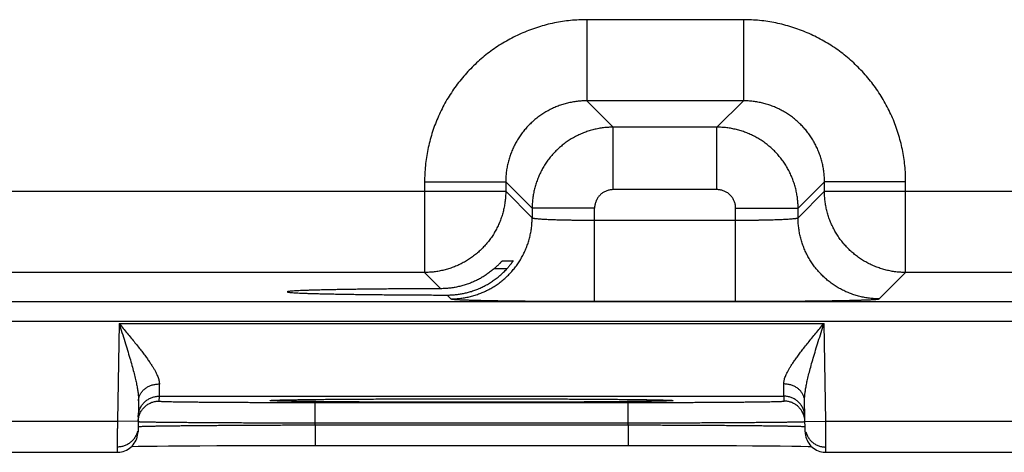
# Model space of a CAD drawing. Header units: inches. Extents: x 0 to 34, y 0 to 22.
# Tile 77 of 120: x 21.248 to 22.194, y 14.137 to 14.553. Entities that reach past the tile are written whole.
import ezdxf

# ---------------------------------------------------------------- set-up
doc = ezdxf.new("R2010")
doc.units = ezdxf.units.IN
doc.header["$LTSCALE"] = 1.87
doc.header["$MEASUREMENT"] = 0
doc.layers.get('0').update_dxf_attribs({"linetype": 'CONTINUOUS'})

msp = doc.modelspace()

# ---------------------------------------------------------------- linework, layer by layer
at = {"color": 7, "linetype": 'CONTINUOUS'}
for p, q in [((21.94373, 14.55261), (21.79341, 14.55261)), ((21.79341, 14.55261), (21.79341, 14.47462)), ((21.94373, 14.55261), (21.94373, 14.47462)), ((21.94373, 14.47462), (21.79341, 14.47462)), ((21.79341, 14.47462), (21.81878, 14.44925)), ((21.94373, 14.47462), (21.91836, 14.44925)), ((21.91836, 14.44925), (21.81878, 14.44925)), ((21.81878, 14.38926), (21.81878, 14.44925)), ((21.91836, 14.38926), (21.91836, 14.44925)), ((21.63744, 14.39663), (21.71543, 14.39663)), ((21.63744, 14.39663), (21.63744, 14.30962)), ((21.71543, 14.39663), (21.7408, 14.37126)), ((21.71543, 14.39663), (21.71543, 14.38761)), ((22.02171, 14.39663), (21.99634, 14.37126)), ((22.0997, 14.39663), (22.02171, 14.39663)), ((22.02171, 14.38761), (22.02171, 14.39663)), ((22.0997, 14.30962), (22.0997, 14.39663)), ((21.09171, 14.38761), (21.71543, 14.38761)), ((21.71543, 14.38761), (21.7408, 14.36224)), ((21.91836, 14.38926), (21.81878, 14.38926)), ((21.99634, 14.36224), (22.02171, 14.38761)), ((22.02171, 14.38761), (22.64543, 14.38761)), ((21.80079, 14.37126), (21.7408, 14.37126)), ((21.7408, 14.37126), (21.7408, 14.36224)), ((21.80079, 14.28188), (21.80079, 14.37126)), ((21.93635, 14.37126), (21.99634, 14.37126)), ((21.93635, 14.28188), (21.93635, 14.37126)), ((21.99634, 14.36224), (21.99634, 14.37126)), ((21.80079, 14.35987), (21.93635, 14.35987)), ((21.71217, 14.32084), (21.72247, 14.32084)), ((21.63744, 14.30962), (21.1697, 14.30962)), ((21.63744, 14.30962), (21.65304, 14.29402)), ((21.71649, 14.31311), (21.70413, 14.31311)), ((22.07433, 14.28425), (22.0997, 14.30962)), ((22.56744, 14.30962), (22.0997, 14.30962)), ((21.65915, 14.2879), (21.66281, 14.28425)), ((18.46088, 14.2818), (25.85126, 14.2818)), ((21.80079, 14.28188), (21.93635, 14.28188)), ((18.46088, 14.2628), (25.85126, 14.2628)), ((21.3439, 14.26063), (21.34226, 14.16674)), ((21.3439, 14.26063), (22.02124, 14.26063)), ((22.02288, 14.16674), (22.02124, 14.26063)), ((21.3626, 14.18614), (21.36208, 14.15639)), ((21.38233, 14.19063), (21.38225, 14.18595)), ((21.38233, 14.19063), (21.98281, 14.19063)), ((21.49129, 14.18673), (21.49151, 14.18674)), ((21.49151, 14.18674), (21.4918, 14.18676)), ((21.4918, 14.18676), (21.49215, 14.18678)), ((21.49215, 14.18678), (21.49257, 14.1868)), ((21.49257, 14.1868), (21.49331, 14.18684)), ((21.49331, 14.18684), (21.49421, 14.18687)), ((21.49421, 14.18687), (21.49567, 14.18693)), ((21.49567, 14.18693), (21.49801, 14.187)), ((21.49801, 14.187), (21.50193, 14.1871)), ((21.50193, 14.1871), (21.50718, 14.1872)), ((21.50718, 14.1872), (21.51383, 14.18732)), ((21.51383, 14.18732), (21.52206, 14.18743)), ((21.52206, 14.18743), (21.53207, 14.18755)), ((21.53207, 14.18755), (21.54409, 14.18767)), ((21.5322, 14.18464), (21.83294, 14.18464)), ((21.5322, 14.16499), (21.5322, 14.18464)), ((21.54409, 14.18767), (21.55878, 14.18779)), ((21.55878, 14.18779), (21.57392, 14.18789)), ((21.57392, 14.18789), (21.59244, 14.18799)), ((21.59244, 14.18799), (21.61427, 14.18807)), ((21.61427, 14.18807), (21.63434, 14.18813)), ((21.63434, 14.18813), (21.65713, 14.18817)), ((21.65713, 14.18817), (21.67629, 14.18818)), ((21.67629, 14.18818), (21.70112, 14.18817)), ((21.70112, 14.18817), (21.72559, 14.18814)), ((21.72559, 14.18814), (21.74604, 14.18809)), ((21.74604, 14.18809), (21.76863, 14.188)), ((21.76863, 14.188), (21.78685, 14.18791)), ((21.78685, 14.18791), (21.80507, 14.1878)), ((21.80507, 14.1878), (21.81986, 14.18768)), ((21.81986, 14.18768), (21.83217, 14.18756)), ((21.83217, 14.18756), (21.84241, 14.18744)), ((21.83294, 14.16499), (21.83294, 14.18464)), ((21.84241, 14.18744), (21.85086, 14.18733)), ((21.85086, 14.18733), (21.85773, 14.18721)), ((21.85773, 14.18721), (21.86318, 14.1871)), ((21.86318, 14.1871), (21.86658, 14.18701)), ((21.86658, 14.18701), (21.86919, 14.18694)), ((21.86919, 14.18694), (21.87067, 14.18688)), ((21.87067, 14.18688), (21.87183, 14.18684)), ((21.87183, 14.18684), (21.87245, 14.18681)), ((21.87245, 14.18681), (21.87296, 14.18678)), ((21.87296, 14.18678), (21.87337, 14.18676)), ((21.98289, 14.18595), (21.98281, 14.19063)), ((22.00306, 14.15639), (22.00254, 14.18614)), ((21.09288, 14.16674), (21.34226, 14.16674)), ((21.36225, 14.16639), (21.34226, 14.16674)), ((21.53217, 14.16307), (21.5322, 14.16499)), ((21.53217, 14.16307), (21.83297, 14.16307)), ((21.53217, 14.16307), (21.53217, 14.14342)), ((21.5322, 14.16499), (21.83294, 14.16499)), ((21.83297, 14.16307), (21.83294, 14.16499)), ((21.83297, 14.16307), (21.83297, 14.14342)), ((22.00289, 14.16639), (22.02288, 14.16674)), ((22.02288, 14.16674), (22.27226, 14.16674)), ((21.09306, 14.13674), (21.34208, 14.13674)), ((21.35598, 14.14237), (21.3622, 14.1425)), ((21.3622, 14.1425), (21.37014, 14.14262)), ((21.37014, 14.14262), (21.38049, 14.14275)), ((21.38049, 14.14275), (21.39125, 14.14287)), ((21.39125, 14.14287), (21.40469, 14.14299)), ((21.40469, 14.14299), (21.42161, 14.14311)), ((21.42161, 14.14311), (21.43791, 14.1432)), ((21.43791, 14.1432), (21.45685, 14.14328)), ((21.45685, 14.14328), (21.47871, 14.14335)), ((21.47871, 14.14335), (21.49726, 14.14339)), ((21.49726, 14.14339), (21.51782, 14.14341)), ((21.51782, 14.14341), (21.83297, 14.14342)), ((21.83297, 14.14342), (21.85667, 14.1434)), ((21.85667, 14.1434), (21.87838, 14.14337)), ((21.87838, 14.14337), (21.8977, 14.14332)), ((21.8977, 14.14332), (21.91885, 14.14324)), ((21.91885, 14.14324), (21.93703, 14.14314)), ((21.93703, 14.14314), (21.9526, 14.14305)), ((21.9526, 14.14305), (21.9659, 14.14294)), ((21.9659, 14.14294), (21.97927, 14.14281)), ((21.97927, 14.14281), (21.9902, 14.14269)), ((21.9902, 14.14269), (21.99898, 14.14256)), ((21.99898, 14.14256), (22.00589, 14.14244)), ((22.00589, 14.14244), (22.00916, 14.14237)), ((22.02306, 14.13674), (22.27208, 14.13674))]:
    msp.add_line(p, q, dxfattribs=at)
for points in [[(21.49109, 14.18671), (21.49111, 14.18671), (21.49115, 14.18672), (21.49121, 14.18672), (21.49129, 14.18673)], [(21.87337, 14.18676), (21.87368, 14.18674), (21.8738, 14.18673), (21.87389, 14.18672), (21.87397, 14.18672), (21.87402, 14.18671), (21.87405, 14.18671), (21.87405, 14.18671)], [(21.34208, 14.13674), (21.34292, 14.13675), (21.3446, 14.1369), (21.34625, 14.13718), (21.34788, 14.13759), (21.34946, 14.13815), (21.351, 14.13883), (21.35247, 14.13964), (21.35386, 14.14057), (21.35518, 14.14162), (21.3564, 14.14277), (21.35752, 14.14402), (21.35853, 14.14536), (21.35943, 14.14678), (21.3602, 14.14827), (21.36085, 14.14982), (21.36136, 14.15141), (21.36174, 14.15305), (21.36198, 14.15471), (21.36208, 14.15639)], [(22.00306, 14.15639), (22.00316, 14.15471), (22.0034, 14.15305), (22.00378, 14.15141), (22.00429, 14.14982), (22.00494, 14.14827), (22.00571, 14.14678), (22.00661, 14.14536), (22.00762, 14.14402), (22.00874, 14.14277), (22.00996, 14.14162), (22.01128, 14.14057), (22.01267, 14.13964), (22.01414, 14.13883), (22.01568, 14.13815), (22.01726, 14.13759), (22.01889, 14.13718), (22.02054, 14.1369), (22.02222, 14.13675), (22.02306, 14.13674)]]:
    msp.add_lwpolyline(points, dxfattribs=at)
for points, knots in [([(21.79341, 14.55261), (21.7908, 14.55261), (21.78557, 14.55247), (21.77772, 14.55188), (21.7699, 14.55089), (21.76211, 14.5495), (21.75439, 14.54772), (21.74677, 14.54554), (21.73928, 14.54298), (21.73192, 14.54005), (21.72473, 14.53675), (21.71772, 14.53309), (21.7109, 14.52908), (21.70429, 14.52472), (21.69791, 14.52004), (21.69178, 14.51504), (21.68591, 14.50973), (21.68031, 14.50414), (21.675, 14.49826), (21.67, 14.49213), (21.66532, 14.48575), (21.66097, 14.47914), (21.65696, 14.47232), (21.65329, 14.46531), (21.64999, 14.45812), (21.64706, 14.45076), (21.6445, 14.44327), (21.64233, 14.43565), (21.64054, 14.42793), (21.63915, 14.42015), (21.63816, 14.41232), (21.63757, 14.40447), (21.63744, 14.39924), (21.63744, 14.39663)], [0, 0, 0, 0, 0.031978, 0.064087, 0.096295, 0.128575, 0.160898, 0.193237, 0.225563, 0.257858, 0.290134, 0.322405, 0.354686, 0.386978, 0.419275, 0.451571, 0.483861, 0.516149, 0.548439, 0.580735, 0.613033, 0.645326, 0.677606, 0.709877, 0.742153, 0.774448, 0.806774, 0.839112, 0.871434, 0.903711, 0.935916, 0.968021, 1, 1, 1, 1]), ([(22.0997, 14.39663), (22.0997, 14.39924), (22.09957, 14.40448), (22.09898, 14.41232), (22.09799, 14.42015), (22.0966, 14.42793), (22.09481, 14.43565), (22.09264, 14.44327), (22.09008, 14.45077), (22.08715, 14.45812), (22.08385, 14.46531), (22.08018, 14.47232), (22.07617, 14.47914), (22.07182, 14.48575), (22.06714, 14.49213), (22.06213, 14.49827), (22.05683, 14.50414), (22.05123, 14.50973), (22.04536, 14.51504), (22.03923, 14.52004), (22.03285, 14.52472), (22.02624, 14.52908), (22.01942, 14.53309), (22.0124, 14.53675), (22.00521, 14.54005), (21.99786, 14.54298), (21.99036, 14.54554), (21.98275, 14.54772), (21.97503, 14.5495), (21.96724, 14.55089), (21.95942, 14.55188), (21.95157, 14.55247), (21.94634, 14.55261), (21.94373, 14.55261)], [0, 0, 0, 0, 0.031978, 0.064087, 0.096295, 0.128575, 0.160898, 0.193237, 0.225563, 0.257858, 0.290134, 0.322405, 0.354686, 0.386978, 0.419275, 0.451571, 0.483861, 0.516149, 0.548439, 0.580735, 0.613033, 0.645326, 0.677606, 0.709877, 0.742153, 0.774448, 0.806774, 0.839112, 0.871434, 0.903711, 0.935916, 0.968021, 1, 1, 1, 1]), ([(21.79341, 14.47462), (21.79184, 14.47462), (21.7887, 14.47452), (21.784, 14.4741), (21.77934, 14.47339), (21.77473, 14.4724), (21.77019, 14.47114), (21.76573, 14.4696), (21.76137, 14.4678), (21.75713, 14.46573), (21.75303, 14.46342), (21.74907, 14.46086), (21.74528, 14.45807), (21.74166, 14.45505), (21.73822, 14.45182), (21.73499, 14.44839), (21.73198, 14.44477), (21.72918, 14.44097), (21.72663, 14.43701), (21.72431, 14.43291), (21.72225, 14.42867), (21.72044, 14.42432), (21.71891, 14.41986), (21.71764, 14.41532), (21.71665, 14.41071), (21.71595, 14.40604), (21.71552, 14.40134), (21.71543, 14.3982), (21.71543, 14.39663)], [0, 0, 0, 0, 0.038487, 0.076971, 0.115448, 0.153919, 0.192387, 0.23085, 0.269309, 0.307763, 0.346214, 0.384663, 0.42311, 0.461556, 0.5, 0.538445, 0.57689, 0.615337, 0.653786, 0.692237, 0.730691, 0.76915, 0.807613, 0.846081, 0.884552, 0.923028, 0.961511, 1, 1, 1, 1]), ([(22.02171, 14.39663), (22.02171, 14.3982), (22.02162, 14.40134), (22.0212, 14.40604), (22.02049, 14.41071), (22.0195, 14.41532), (22.01823, 14.41986), (22.0167, 14.42432), (22.01489, 14.42867), (22.01283, 14.43291), (22.01051, 14.43701), (22.00796, 14.44097), (22.00516, 14.44477), (22.00215, 14.44839), (21.99892, 14.45182), (21.99549, 14.45505), (21.99187, 14.45807), (21.98807, 14.46086), (21.98411, 14.46342), (21.98001, 14.46573), (21.97577, 14.4678), (21.97141, 14.4696), (21.96696, 14.47114), (21.96241, 14.4724), (21.9578, 14.47339), (21.95314, 14.4741), (21.94844, 14.47452), (21.9453, 14.47462), (21.94373, 14.47462)], [0, 0, 0, 0, 0.038487, 0.076971, 0.115448, 0.153919, 0.192387, 0.23085, 0.269309, 0.307763, 0.346214, 0.384663, 0.42311, 0.461556, 0.5, 0.538445, 0.57689, 0.615337, 0.653786, 0.692237, 0.730691, 0.76915, 0.807613, 0.846081, 0.884552, 0.923028, 0.961511, 1, 1, 1, 1]), ([(21.81878, 14.44925), (21.81721, 14.44925), (21.81407, 14.44915), (21.80938, 14.44872), (21.80471, 14.44801), (21.8001, 14.44702), (21.79556, 14.44575), (21.79111, 14.44422), (21.78675, 14.44241), (21.78252, 14.44035), (21.77842, 14.43803), (21.77446, 14.43548), (21.77067, 14.43269), (21.76706, 14.42968), (21.76363, 14.42645), (21.7604, 14.42302), (21.75738, 14.4194), (21.75458, 14.41561), (21.75202, 14.41165), (21.7497, 14.40754), (21.74764, 14.4033), (21.74583, 14.39895), (21.74429, 14.39449), (21.74302, 14.38995), (21.74203, 14.38533), (21.74132, 14.38067), (21.74089, 14.37597), (21.7408, 14.37283), (21.7408, 14.37126)], [0, 0, 0, 0, 0.038467, 0.07695, 0.115437, 0.15392, 0.192396, 0.230861, 0.269314, 0.307753, 0.346177, 0.384588, 0.422991, 0.461394, 0.499807, 0.538238, 0.576686, 0.615147, 0.653618, 0.692097, 0.730582, 0.76907, 0.807559, 0.846048, 0.884537, 0.923027, 0.961517, 1, 1, 1, 1]), ([(21.99634, 14.37126), (21.99634, 14.37283), (21.99625, 14.37597), (21.99582, 14.38067), (21.99511, 14.38533), (21.99412, 14.38994), (21.99285, 14.39448), (21.99131, 14.39894), (21.98951, 14.40329), (21.98744, 14.40753), (21.98513, 14.41163), (21.98257, 14.41558), (21.97979, 14.41937), (21.97677, 14.42299), (21.97355, 14.42642), (21.97012, 14.42965), (21.9665, 14.43266), (21.9627, 14.43546), (21.95875, 14.43802), (21.95464, 14.44034), (21.9504, 14.44241), (21.94604, 14.44421), (21.94159, 14.44575), (21.93704, 14.44702), (21.93243, 14.44801), (21.92777, 14.44872), (21.92307, 14.44915), (21.91993, 14.44925), (21.91836, 14.44925)], [0, 0, 0, 0, 0.038467, 0.07695, 0.115437, 0.15392, 0.192396, 0.230861, 0.269314, 0.307753, 0.346177, 0.384588, 0.422991, 0.461394, 0.499807, 0.538238, 0.576686, 0.615147, 0.653618, 0.692097, 0.730582, 0.76907, 0.807559, 0.846048, 0.884537, 0.923027, 0.961517, 1, 1, 1, 1]), ([(21.71543, 14.38761), (21.71543, 14.38603), (21.71533, 14.38289), (21.7149, 14.37819), (21.71419, 14.37353), (21.7132, 14.36892), (21.71193, 14.36437), (21.71039, 14.35991), (21.70858, 14.35556), (21.70651, 14.35132), (21.70419, 14.34721), (21.70163, 14.34325), (21.69883, 14.33945), (21.69581, 14.33583), (21.69257, 14.33239), (21.68913, 14.32916), (21.68551, 14.32615), (21.68171, 14.32335), (21.67774, 14.3208), (21.67363, 14.31848), (21.66939, 14.31642), (21.66503, 14.31462), (21.66057, 14.31308), (21.65603, 14.31182), (21.65143, 14.31084), (21.64679, 14.31014), (21.64212, 14.30971), (21.639, 14.30962), (21.63744, 14.30962)], [0, 0, 0, 0, 0.038492, 0.076987, 0.115483, 0.15398, 0.192477, 0.230975, 0.269473, 0.30797, 0.346466, 0.384963, 0.423462, 0.461967, 0.50047, 0.538966, 0.577454, 0.615936, 0.654412, 0.692893, 0.731401, 0.769926, 0.808421, 0.846854, 0.88521, 0.923499, 0.961747, 1, 1, 1, 1]), ([(21.81878, 14.38926), (21.81827, 14.38926), (21.81723, 14.38921), (21.81567, 14.38901), (21.81414, 14.38867), (21.81263, 14.3882), (21.81118, 14.3876), (21.80978, 14.38687), (21.80845, 14.38603), (21.8072, 14.38507), (21.80604, 14.384), (21.80498, 14.38284), (21.80402, 14.38159), (21.80318, 14.38027), (21.80245, 14.37887), (21.80185, 14.37741), (21.80137, 14.37591), (21.80103, 14.37437), (21.80083, 14.37282), (21.80079, 14.37178), (21.80079, 14.37126)], [0, 0, 0, 0, 0.055001, 0.110383, 0.166, 0.221714, 0.277394, 0.333007, 0.38861, 0.444244, 0.499901, 0.555564, 0.611212, 0.666826, 0.722451, 0.778157, 0.833908, 0.889562, 0.944976, 1, 1, 1, 1]), ([(21.93635, 14.37126), (21.93635, 14.37178), (21.93631, 14.37282), (21.93611, 14.37437), (21.93577, 14.37591), (21.9353, 14.37741), (21.93469, 14.37887), (21.93397, 14.38026), (21.93312, 14.38159), (21.93216, 14.38284), (21.9311, 14.384), (21.92994, 14.38506), (21.92869, 14.38602), (21.92736, 14.38687), (21.92597, 14.38759), (21.92451, 14.3882), (21.92301, 14.38867), (21.92147, 14.38901), (21.91992, 14.38921), (21.91888, 14.38926), (21.91836, 14.38926)], [0, 0, 0, 0, 0.055001, 0.110383, 0.166, 0.221714, 0.277394, 0.333007, 0.38861, 0.444244, 0.499901, 0.555564, 0.611212, 0.666826, 0.722451, 0.778157, 0.833908, 0.889562, 0.944976, 1, 1, 1, 1]), ([(22.0997, 14.30962), (22.09813, 14.30962), (22.09499, 14.30971), (22.09029, 14.31014), (22.08563, 14.31085), (22.08101, 14.31185), (22.07647, 14.31312), (22.07201, 14.31466), (22.06765, 14.31646), (22.06341, 14.31853), (22.05931, 14.32085), (22.05534, 14.32342), (22.05155, 14.32622), (22.04792, 14.32924), (22.04449, 14.33247), (22.04126, 14.33591), (22.03824, 14.33954), (22.03545, 14.34334), (22.03289, 14.3473), (22.03058, 14.35141), (22.02852, 14.35565), (22.02671, 14.36002), (22.02518, 14.36448), (22.02392, 14.36901), (22.02294, 14.37361), (22.02223, 14.37825), (22.02181, 14.38292), (22.02171, 14.38604), (22.02171, 14.38761)], [0, 0, 0, 0, 0.038492, 0.076987, 0.115483, 0.15398, 0.192477, 0.230975, 0.269473, 0.30797, 0.346466, 0.384963, 0.423462, 0.461967, 0.50047, 0.538966, 0.577454, 0.615936, 0.654412, 0.692893, 0.731401, 0.769926, 0.808421, 0.846854, 0.88521, 0.923499, 0.961747, 1, 1, 1, 1]), ([(21.66281, 14.28425), (21.66438, 14.28425), (21.66752, 14.28434), (21.67221, 14.28477), (21.67687, 14.28548), (21.68148, 14.28647), (21.68602, 14.28774), (21.69047, 14.28928), (21.69483, 14.29108), (21.69907, 14.29315), (21.70317, 14.29546), (21.70713, 14.29802), (21.71093, 14.30082), (21.71455, 14.30383), (21.71798, 14.30707), (21.72121, 14.3105), (21.72423, 14.31412), (21.72702, 14.31791), (21.72958, 14.32187), (21.7319, 14.32598), (21.73396, 14.33022), (21.73577, 14.33457), (21.7373, 14.33902), (21.73857, 14.34356), (21.73956, 14.34817), (21.74027, 14.35283), (21.7407, 14.35753), (21.7408, 14.36067), (21.7408, 14.36224)], [0, 0, 0, 0, 0.038458, 0.076917, 0.115377, 0.153837, 0.192298, 0.23076, 0.269222, 0.307684, 0.346147, 0.38461, 0.423074, 0.461537, 0.500001, 0.538465, 0.576928, 0.615392, 0.653855, 0.692318, 0.73078, 0.769242, 0.807703, 0.846164, 0.884624, 0.923083, 0.961542, 1, 1, 1, 1]), ([(21.7408, 14.36224), (21.74083, 14.36216), (21.74106, 14.36204), (21.7415, 14.3619), (21.74221, 14.36175), (21.74314, 14.3616), (21.74432, 14.36146), (21.74574, 14.36132), (21.74739, 14.36118), (21.74926, 14.36104), (21.75134, 14.36091), (21.75363, 14.36079), (21.75612, 14.36067), (21.7588, 14.36056), (21.76165, 14.36045), (21.76467, 14.36035), (21.76784, 14.36026), (21.77114, 14.36018), (21.77457, 14.36011), (21.77811, 14.36005), (21.78174, 14.35999), (21.78545, 14.35995), (21.78923, 14.35991), (21.79306, 14.35989), (21.79691, 14.35987), (21.79949, 14.35987), (21.80079, 14.35987)], [0, 0, 0, 0, 0.00413, 0.01195, 0.023748, 0.039556, 0.05934, 0.08303, 0.110536, 0.141749, 0.176539, 0.214765, 0.256267, 0.300871, 0.348393, 0.398634, 0.451383, 0.506421, 0.563518, 0.622435, 0.682928, 0.744743, 0.80762, 0.871299, 0.935515, 1, 1, 1, 1]), ([(21.93635, 14.35987), (21.93765, 14.35987), (21.94023, 14.35987), (21.94408, 14.35989), (21.94791, 14.35991), (21.95169, 14.35995), (21.9554, 14.35999), (21.95903, 14.36005), (21.96257, 14.36011), (21.966, 14.36018), (21.9693, 14.36026), (21.97247, 14.36035), (21.97549, 14.36045), (21.97834, 14.36056), (21.98102, 14.36067), (21.98351, 14.36079), (21.9858, 14.36091), (21.98789, 14.36104), (21.98976, 14.36118), (21.9914, 14.36132), (21.99282, 14.36146), (21.994, 14.3616), (21.99493, 14.36175), (21.99564, 14.3619), (21.99608, 14.36204), (21.99631, 14.36216), (21.99634, 14.36224)], [0, 0, 0, 0, 0.064485, 0.128701, 0.19238, 0.255257, 0.317072, 0.377565, 0.436482, 0.493579, 0.548617, 0.601366, 0.651607, 0.699129, 0.743734, 0.785235, 0.823461, 0.858251, 0.889464, 0.91697, 0.94066, 0.960444, 0.976252, 0.98805, 0.99587, 1, 1, 1, 1]), ([(22.07433, 14.28425), (22.07276, 14.28425), (22.06962, 14.28434), (22.06493, 14.28477), (22.06027, 14.28548), (22.05566, 14.28647), (22.05112, 14.28774), (22.04667, 14.28928), (22.04231, 14.29108), (22.03807, 14.29315), (22.03397, 14.29546), (22.03001, 14.29802), (22.02621, 14.30082), (22.02259, 14.30383), (22.01916, 14.30707), (22.01593, 14.3105), (22.01291, 14.31412), (22.01012, 14.31791), (22.00756, 14.32187), (22.00524, 14.32598), (22.00318, 14.33022), (22.00138, 14.33457), (21.99984, 14.33902), (21.99857, 14.34356), (21.99758, 14.34817), (21.99687, 14.35283), (21.99644, 14.35753), (21.99635, 14.36067), (21.99634, 14.36224)], [0, 0, 0, 0, 0.038458, 0.076917, 0.115377, 0.153837, 0.192298, 0.23076, 0.269222, 0.307684, 0.346147, 0.38461, 0.423074, 0.461537, 0.500001, 0.538465, 0.576928, 0.615392, 0.653855, 0.692318, 0.73078, 0.769242, 0.807703, 0.846164, 0.884624, 0.923083, 0.961542, 1, 1, 1, 1]), ([(21.70413, 14.31311), (21.70449, 14.31342), (21.7052, 14.31404), (21.70621, 14.31495), (21.70714, 14.31582), (21.70799, 14.31664), (21.70876, 14.31739), (21.70944, 14.31807), (21.71003, 14.31867), (21.71054, 14.3192), (21.71097, 14.31965), (21.71133, 14.32002), (21.71162, 14.32032), (21.71184, 14.32054), (21.712, 14.32071), (21.71211, 14.32079), (21.71216, 14.32084), (21.71217, 14.32084)], [0, 0, 0, 0, 0.129166, 0.251584, 0.365919, 0.47174, 0.568031, 0.654069, 0.730043, 0.795728, 0.851322, 0.897509, 0.934467, 0.962609, 0.982645, 0.994938, 1, 1, 1, 1]), ([(21.72247, 14.32084), (21.72248, 14.32084), (21.72246, 14.32077), (21.72242, 14.3207), (21.72231, 14.32051), (21.72216, 14.32028), (21.72195, 14.31996), (21.72169, 14.31958), (21.72137, 14.31911), (21.72098, 14.31857), (21.72053, 14.31796), (21.72001, 14.31728), (21.71942, 14.31653), (21.71877, 14.31573), (21.71807, 14.31488), (21.7173, 14.314), (21.71677, 14.31341), (21.71649, 14.31311)], [0, 0, 0, 0, 0.003262, 0.014439, 0.034224, 0.063005, 0.101298, 0.149252, 0.206998, 0.274964, 0.352864, 0.440396, 0.537434, 0.642826, 0.755643, 0.875228, 1, 1, 1, 1]), ([(21.68257, 14.29147), (21.68396, 14.29191), (21.68674, 14.29286), (21.69082, 14.29454), (21.69484, 14.29647), (21.69876, 14.29864), (21.70259, 14.30106), (21.7063, 14.30372), (21.70987, 14.30661), (21.71329, 14.30974), (21.71545, 14.31196), (21.71649, 14.31311)], [0, 0, 0, 0, 0.107699, 0.216188, 0.325444, 0.435646, 0.546734, 0.658843, 0.771763, 0.885525, 1, 1, 1, 1]), ([(21.70413, 14.31311), (21.70304, 14.31217), (21.70083, 14.31036), (21.69737, 14.30784), (21.6938, 14.30553), (21.69014, 14.30342), (21.6864, 14.30153), (21.68385, 14.30041), (21.68257, 14.29988)], [0, 0, 0, 0, 0.169498, 0.337871, 0.505137, 0.671262, 0.836237, 1, 1, 1, 1]), ([(21.68257, 14.29988), (21.68122, 14.29933), (21.6785, 14.2983), (21.67434, 14.29699), (21.67014, 14.29592), (21.66591, 14.29508), (21.66164, 14.29448), (21.65735, 14.29411), (21.65447, 14.29402), (21.65304, 14.29402)], [0, 0, 0, 0, 0.144497, 0.288137, 0.431028, 0.573541, 0.715677, 0.857808, 1, 1, 1, 1]), ([(21.65304, 14.29402), (21.65015, 14.29401), (21.6444, 14.29399), (21.63584, 14.29395), (21.62739, 14.29391), (21.61908, 14.29386), (21.61093, 14.2938), (21.60295, 14.29373), (21.59518, 14.29366), (21.58762, 14.29358), (21.58029, 14.29349), (21.57322, 14.2934), (21.56642, 14.2933), (21.55991, 14.2932), (21.5537, 14.29309), (21.54782, 14.29298), (21.54227, 14.29286), (21.53706, 14.29273), (21.53222, 14.29261), (21.52776, 14.29247), (21.52367, 14.29234), (21.51999, 14.2922), (21.5167, 14.29206), (21.51383, 14.29191), (21.51138, 14.29177), (21.50934, 14.29162), (21.50777, 14.29148), (21.50653, 14.29132), (21.50594, 14.29121), (21.50542, 14.29106), (21.50544, 14.29098), (21.50544, 14.29097)], [0, 0, 0, 0, 0.058639, 0.116685, 0.173922, 0.230187, 0.28544, 0.339491, 0.392148, 0.443372, 0.493021, 0.540913, 0.586958, 0.63109, 0.673143, 0.712996, 0.750621, 0.785889, 0.818675, 0.848952, 0.876639, 0.901636, 0.923893, 0.943382, 0.960029, 0.973789, 0.984658, 0.992602, 0.997619, 0.999818, 1, 1, 1, 1]), ([(21.50544, 14.29097), (21.50546, 14.29093), (21.50574, 14.29071), (21.50631, 14.29069), (21.50736, 14.29048), (21.50882, 14.29037), (21.51073, 14.29021), (21.51305, 14.29007), (21.5158, 14.28992), (21.51896, 14.28978), (21.52253, 14.28964), (21.52649, 14.2895), (21.53085, 14.28937), (21.53558, 14.28924), (21.54067, 14.28912), (21.54612, 14.28899), (21.55191, 14.28888), (21.55802, 14.28877), (21.56444, 14.28866), (21.57115, 14.28856), (21.57814, 14.28847), (21.58539, 14.28838), (21.59289, 14.2883), (21.6006, 14.28823), (21.60852, 14.28816), (21.61662, 14.2881), (21.62489, 14.28804), (21.6333, 14.288), (21.64183, 14.28796), (21.65046, 14.28793), (21.65625, 14.28791), (21.65915, 14.2879)], [0, 0, 0, 0, 0.001243, 0.005232, 0.012012, 0.02161, 0.034005, 0.049155, 0.067055, 0.087653, 0.110873, 0.136682, 0.165033, 0.195819, 0.22896, 0.264428, 0.302098, 0.341839, 0.383626, 0.427336, 0.472806, 0.51997, 0.56874, 0.618937, 0.670422, 0.723156, 0.776954, 0.831629, 0.887142, 0.943335, 1, 1, 1, 1]), ([(21.65915, 14.2879), (21.66047, 14.2879), (21.66311, 14.28796), (21.66706, 14.28825), (21.67099, 14.28875), (21.67489, 14.28944), (21.67876, 14.29034), (21.6813, 14.29107), (21.68257, 14.29147)], [0, 0, 0, 0, 0.166723, 0.3331, 0.499371, 0.665779, 0.832571, 1, 1, 1, 1]), ([(21.66281, 14.28425), (21.66289, 14.28417), (21.66324, 14.2841), (21.6639, 14.28397), (21.66495, 14.28386), (21.66635, 14.28374), (21.66812, 14.28362), (21.67024, 14.28351), (21.67272, 14.28339), (21.67554, 14.28328), (21.67869, 14.28317), (21.68217, 14.28306), (21.68597, 14.28295), (21.69008, 14.28285), (21.69449, 14.28275), (21.69918, 14.28266), (21.70415, 14.28257), (21.70937, 14.28248), (21.71484, 14.2824), (21.72054, 14.28233), (21.72646, 14.28226), (21.73257, 14.28219), (21.73887, 14.28214), (21.74533, 14.28208), (21.75195, 14.28204), (21.7587, 14.28199), (21.76557, 14.28196), (21.77252, 14.28193), (21.77955, 14.28191), (21.78662, 14.28189), (21.7937, 14.28188), (21.79843, 14.28188), (21.80079, 14.28188)], [0, 0, 0, 0, 0.002386, 0.007333, 0.014912, 0.025132, 0.03798, 0.053415, 0.071382, 0.091828, 0.114704, 0.139951, 0.167514, 0.197322, 0.229287, 0.263314, 0.299315, 0.337199, 0.376865, 0.418208, 0.461113, 0.505453, 0.5511, 0.59795, 0.645901, 0.694846, 0.744643, 0.795111, 0.846068, 0.897325, 0.948699, 1, 1, 1, 1]), ([(21.93635, 14.28188), (21.93871, 14.28188), (21.94344, 14.28188), (21.95052, 14.28189), (21.95759, 14.28191), (21.96462, 14.28193), (21.97158, 14.28196), (21.97844, 14.28199), (21.98519, 14.28204), (21.99181, 14.28208), (21.99827, 14.28214), (22.00457, 14.28219), (22.01068, 14.28226), (22.0166, 14.28233), (22.0223, 14.2824), (22.02777, 14.28248), (22.033, 14.28257), (22.03796, 14.28266), (22.04265, 14.28275), (22.04706, 14.28285), (22.05117, 14.28295), (22.05497, 14.28306), (22.05845, 14.28317), (22.0616, 14.28328), (22.06442, 14.28339), (22.0669, 14.28351), (22.06902, 14.28362), (22.07079, 14.28374), (22.07219, 14.28386), (22.07325, 14.28397), (22.0739, 14.2841), (22.07426, 14.28417), (22.07433, 14.28425)], [0, 0, 0, 0, 0.051301, 0.102675, 0.153932, 0.204888, 0.255357, 0.305153, 0.354099, 0.40205, 0.4489, 0.494547, 0.538887, 0.581792, 0.623135, 0.662801, 0.700685, 0.736686, 0.770713, 0.802678, 0.832486, 0.860049, 0.885296, 0.908172, 0.928618, 0.946585, 0.96202, 0.974868, 0.985088, 0.992667, 0.997614, 1, 1, 1, 1]), ([(21.3439, 14.26063), (21.34522, 14.25904), (21.34786, 14.25589), (21.35175, 14.2512), (21.35553, 14.24662), (21.35912, 14.24219), (21.3625, 14.23795), (21.36563, 14.23394), (21.36847, 14.23017), (21.37104, 14.22665), (21.37331, 14.22338), (21.37529, 14.22037), (21.37701, 14.2176), (21.37846, 14.21506), (21.37966, 14.21274), (21.38064, 14.21062), (21.3814, 14.20868), (21.38197, 14.20691), (21.38235, 14.2053), (21.38257, 14.20382), (21.38261, 14.20287), (21.3826, 14.20243)], [0, 0, 0, 0, 0.087842, 0.174399, 0.258686, 0.339705, 0.416543, 0.488614, 0.555517, 0.617088, 0.67329, 0.724265, 0.770223, 0.811472, 0.848352, 0.88124, 0.910541, 0.936645, 0.959969, 0.98094, 1, 1, 1, 1]), ([(21.3439, 14.26063), (21.34483, 14.25769), (21.34668, 14.25188), (21.34937, 14.24332), (21.3519, 14.23513), (21.35419, 14.22746), (21.35621, 14.22041), (21.35794, 14.21403), (21.35936, 14.20832), (21.36049, 14.20328), (21.36136, 14.19886), (21.36197, 14.19501), (21.36237, 14.19166), (21.36258, 14.18876), (21.36261, 14.18697), (21.3626, 14.18614)], [0, 0, 0, 0, 0.120192, 0.23752, 0.349493, 0.453894, 0.549363, 0.635232, 0.71142, 0.778294, 0.836525, 0.886905, 0.9303, 0.967686, 1, 1, 1, 1]), ([(21.98254, 14.20243), (21.98253, 14.20287), (21.98257, 14.20382), (21.98279, 14.2053), (21.98317, 14.20691), (21.98374, 14.20868), (21.9845, 14.21062), (21.98548, 14.21274), (21.98668, 14.21506), (21.98813, 14.2176), (21.98985, 14.22037), (21.99183, 14.22338), (21.99411, 14.22665), (21.99667, 14.23017), (21.99952, 14.23394), (22.00264, 14.23795), (22.00602, 14.24219), (22.00961, 14.24662), (22.01339, 14.2512), (22.01728, 14.25589), (22.01992, 14.25904), (22.02124, 14.26063)], [0, 0, 0, 0, 0.01906, 0.040031, 0.063355, 0.089459, 0.11876, 0.151648, 0.188528, 0.229777, 0.275735, 0.32671, 0.382912, 0.444483, 0.511386, 0.583456, 0.660295, 0.741314, 0.825601, 0.912158, 1, 1, 1, 1]), ([(22.00254, 14.18614), (22.00253, 14.18697), (22.00256, 14.18876), (22.00277, 14.19166), (22.00317, 14.19501), (22.00379, 14.19886), (22.00465, 14.20328), (22.00578, 14.20832), (22.0072, 14.21403), (22.00893, 14.22041), (22.01095, 14.22746), (22.01324, 14.23513), (22.01577, 14.24332), (22.01846, 14.25188), (22.02031, 14.25769), (22.02124, 14.26063)], [0, 0, 0, 0, 0.032315, 0.0697, 0.113096, 0.163475, 0.221707, 0.288581, 0.364768, 0.450638, 0.546107, 0.650507, 0.76248, 0.879808, 1, 1, 1, 1]), ([(21.3626, 14.18614), (21.36261, 14.18662), (21.36267, 14.18758), (21.36292, 14.18901), (21.36332, 14.19041), (21.36386, 14.19178), (21.36454, 14.1931), (21.36536, 14.19436), (21.3663, 14.19556), (21.36737, 14.19669), (21.36855, 14.19774), (21.36983, 14.1987), (21.37121, 14.19956), (21.37268, 14.20031), (21.37422, 14.20096), (21.37582, 14.2015), (21.37747, 14.20192), (21.37916, 14.20222), (21.38087, 14.20239), (21.38202, 14.20243), (21.3826, 14.20243)], [0, 0, 0, 0, 0.050399, 0.100965, 0.151857, 0.203225, 0.255196, 0.307879, 0.361356, 0.415682, 0.470886, 0.52697, 0.583908, 0.641654, 0.700136, 0.759267, 0.818942, 0.879042, 0.93944, 1, 1, 1, 1]), ([(21.3826, 14.20243), (21.38258, 14.20171), (21.38255, 14.20033), (21.38251, 14.19838), (21.38247, 14.19664), (21.38243, 14.19511), (21.3824, 14.19381), (21.38238, 14.19272), (21.38236, 14.19187), (21.38235, 14.19125), (21.38234, 14.19086), (21.38233, 14.19068), (21.38233, 14.19063)], [0, 0, 0, 0, 0.182968, 0.348714, 0.496657, 0.626301, 0.737211, 0.829012, 0.901395, 0.954119, 0.98702, 1, 1, 1, 1]), ([(21.98281, 14.19063), (21.98281, 14.19068), (21.9828, 14.19086), (21.9828, 14.19125), (21.98278, 14.19187), (21.98276, 14.19272), (21.98274, 14.19381), (21.98271, 14.19511), (21.98267, 14.19664), (21.98264, 14.19838), (21.98259, 14.20033), (21.98256, 14.20171), (21.98254, 14.20243)], [0, 0, 0, 0, 0.012979, 0.045878, 0.0986, 0.170979, 0.262779, 0.373688, 0.503334, 0.651281, 0.817031, 1, 1, 1, 1]), ([(22.00254, 14.18614), (22.00253, 14.18662), (22.00247, 14.18758), (22.00222, 14.18901), (22.00182, 14.19041), (22.00128, 14.19178), (22.0006, 14.1931), (21.99978, 14.19436), (21.99884, 14.19556), (21.99777, 14.19669), (21.99659, 14.19774), (21.99531, 14.19869), (21.99393, 14.19956), (21.99246, 14.20031), (21.99092, 14.20096), (21.98932, 14.2015), (21.98767, 14.20192), (21.98599, 14.20222), (21.98427, 14.20239), (21.98312, 14.20243), (21.98254, 14.20243)], [0, 0, 0, 0, 0.0504, 0.100966, 0.151859, 0.203227, 0.255199, 0.307883, 0.36136, 0.415686, 0.47089, 0.526974, 0.583912, 0.641657, 0.70014, 0.75927, 0.818944, 0.879044, 0.939441, 1, 1, 1, 1]), ([(21.36233, 14.17098), (21.36234, 14.17156), (21.36241, 14.17271), (21.36267, 14.17441), (21.36307, 14.1761), (21.36361, 14.17774), (21.36429, 14.17932), (21.36511, 14.18085), (21.36605, 14.18229), (21.36712, 14.18365), (21.3683, 14.18491), (21.36958, 14.18607), (21.37096, 14.18711), (21.37242, 14.18803), (21.37396, 14.18882), (21.37556, 14.18948), (21.37721, 14.18999), (21.37889, 14.19036), (21.38061, 14.19058), (21.38176, 14.19063), (21.38233, 14.19063)], [0, 0, 0, 0, 0.055555, 0.111109, 0.166664, 0.222218, 0.277773, 0.333328, 0.388883, 0.444439, 0.499994, 0.55555, 0.611106, 0.666662, 0.722218, 0.777774, 0.83333, 0.888887, 0.944443, 1, 1, 1, 1]), ([(21.36286, 14.17086), (21.36291, 14.17104), (21.36311, 14.17178), (21.36353, 14.17306), (21.36421, 14.17464), (21.36503, 14.17617), (21.36597, 14.17761), (21.36704, 14.17897), (21.36821, 14.18024), (21.3695, 14.18139), (21.37088, 14.18243), (21.37234, 14.18335), (21.37388, 14.18414), (21.37547, 14.1848), (21.37712, 14.18531), (21.37881, 14.18568), (21.38052, 14.1859), (21.38168, 14.18595), (21.38225, 14.18595)], [0, 0, 0, 0, 0.021655, 0.086877, 0.152099, 0.217321, 0.282543, 0.347765, 0.412988, 0.478211, 0.543434, 0.608657, 0.673881, 0.739105, 0.804328, 0.869552, 0.934776, 1, 1, 1, 1]), ([(21.38225, 14.18595), (21.38225, 14.18589), (21.38264, 14.1859), (21.38308, 14.18579), (21.38411, 14.18575), (21.38541, 14.18568), (21.38713, 14.18562), (21.38921, 14.18556), (21.39167, 14.18549), (21.39449, 14.18543), (21.39766, 14.18537), (21.40117, 14.18531), (21.40502, 14.18526), (21.4092, 14.1852), (21.4137, 14.18515), (21.41851, 14.1851), (21.4236, 14.18505), (21.42898, 14.185), (21.43462, 14.18496), (21.44051, 14.18492), (21.44664, 14.18488), (21.45299, 14.18484), (21.45954, 14.18481), (21.46627, 14.18478), (21.47318, 14.18475), (21.48024, 14.18472), (21.48744, 14.1847), (21.49475, 14.18468), (21.50216, 14.18467), (21.50963, 14.18466), (21.51714, 14.18465), (21.52467, 14.18464), (21.52969, 14.18464), (21.5322, 14.18464)], [0, 0, 0, 0, 0.001333, 0.005148, 0.011501, 0.020403, 0.031834, 0.045765, 0.062155, 0.08095, 0.102099, 0.125554, 0.151269, 0.179175, 0.209195, 0.24125, 0.275254, 0.31112, 0.348759, 0.388082, 0.428984, 0.471351, 0.515065, 0.560017, 0.606102, 0.653216, 0.701252, 0.750067, 0.799497, 0.849375, 0.899535, 0.949802, 1, 1, 1, 1]), ([(21.68257, 14.1848), (21.67945, 14.1848), (21.67322, 14.1848), (21.66389, 14.18481), (21.6546, 14.18482), (21.64537, 14.18483), (21.63623, 14.18485), (21.62719, 14.18487), (21.61829, 14.18489), (21.60954, 14.18492), (21.60096, 14.18496), (21.59258, 14.18499), (21.5844, 14.18503), (21.57645, 14.18508), (21.56876, 14.18512), (21.56132, 14.18517), (21.55418, 14.18522), (21.54733, 14.18528), (21.5408, 14.18534), (21.5346, 14.1854), (21.52875, 14.18546), (21.52325, 14.18553), (21.51813, 14.1856), (21.51339, 14.18567), (21.50905, 14.18574), (21.50511, 14.18581), (21.50158, 14.18589), (21.49848, 14.18596), (21.49581, 14.18604), (21.49356, 14.18611), (21.4918, 14.18622), (21.49037, 14.18622), (21.48963, 14.18644), (21.48892, 14.1863), (21.48892, 14.18668), (21.48963, 14.18654), (21.49023, 14.18672), (21.49081, 14.18675), (21.49109, 14.18676)], [0, 0, 0, 0, 0.047722, 0.095398, 0.142881, 0.190021, 0.2367, 0.282823, 0.328286, 0.37298, 0.416797, 0.459635, 0.501395, 0.541981, 0.581296, 0.61925, 0.655756, 0.690726, 0.724082, 0.755747, 0.785645, 0.813708, 0.839873, 0.864078, 0.886264, 0.906383, 0.924389, 0.940237, 0.953891, 0.965322, 0.974504, 0.981411, 0.986035, 0.98838, 0.988796, 0.991143, 0.995769, 1, 1, 1, 1]), ([(21.49163, 14.18677), (21.49224, 14.18679), (21.49356, 14.18687), (21.49581, 14.18694), (21.49848, 14.18702), (21.50159, 14.18709), (21.50511, 14.18717), (21.50905, 14.18724), (21.51339, 14.18731), (21.51813, 14.18739), (21.52325, 14.18745), (21.52875, 14.18752), (21.5346, 14.18758), (21.5408, 14.18764), (21.54733, 14.1877), (21.55418, 14.18776), (21.56133, 14.18781), (21.56876, 14.18786), (21.57646, 14.18791), (21.5844, 14.18795), (21.59258, 14.18799), (21.60097, 14.18802), (21.60955, 14.18806), (21.6183, 14.18809), (21.6272, 14.18811), (21.63623, 14.18813), (21.64537, 14.18815), (21.6546, 14.18816), (21.66389, 14.18817), (21.67322, 14.18818), (21.67945, 14.18818), (21.68257, 14.18818)], [0, 0, 0, 0, 0.009423, 0.021155, 0.035168, 0.051432, 0.069911, 0.090558, 0.113326, 0.138165, 0.165016, 0.193815, 0.224495, 0.25699, 0.291219, 0.327104, 0.364564, 0.403512, 0.443855, 0.485502, 0.528354, 0.572312, 0.617275, 0.663138, 0.70979, 0.757118, 0.805018, 0.853393, 0.902115, 0.951035, 1, 1, 1, 1]), ([(21.68257, 14.18818), (21.68569, 14.18818), (21.69192, 14.18818), (21.70125, 14.18817), (21.71055, 14.18816), (21.71977, 14.18815), (21.72892, 14.18813), (21.73795, 14.18811), (21.74685, 14.18809), (21.7556, 14.18806), (21.76418, 14.18802), (21.77257, 14.18799), (21.78074, 14.18795), (21.78869, 14.18791), (21.79639, 14.18786), (21.80382, 14.18781), (21.81096, 14.18776), (21.81781, 14.1877), (21.82434, 14.18764), (21.83054, 14.18758), (21.8364, 14.18752), (21.84189, 14.18745), (21.84701, 14.18739), (21.85175, 14.18731), (21.85609, 14.18724), (21.86003, 14.18717), (21.86356, 14.18709), (21.86666, 14.18702), (21.86933, 14.18694), (21.87158, 14.18687), (21.8729, 14.18679), (21.87351, 14.18677)], [0, 0, 0, 0, 0.04897, 0.097894, 0.146618, 0.194993, 0.242893, 0.290222, 0.336875, 0.382738, 0.427702, 0.47166, 0.514513, 0.55616, 0.596504, 0.635451, 0.672912, 0.708797, 0.743026, 0.775519, 0.8062, 0.834997, 0.861846, 0.886685, 0.909451, 0.930096, 0.948574, 0.964837, 0.978848, 0.990578, 1, 1, 1, 1]), ([(21.87405, 14.18676), (21.87433, 14.18675), (21.87491, 14.18672), (21.87551, 14.18654), (21.87623, 14.18668), (21.87623, 14.1863), (21.87551, 14.18644), (21.87477, 14.18622), (21.87334, 14.18622), (21.87158, 14.18611), (21.86933, 14.18604), (21.86666, 14.18596), (21.86356, 14.18589), (21.86003, 14.18581), (21.85609, 14.18574), (21.85175, 14.18567), (21.84701, 14.1856), (21.84189, 14.18553), (21.83639, 14.18546), (21.83054, 14.1854), (21.82434, 14.18534), (21.81781, 14.18528), (21.81096, 14.18522), (21.80381, 14.18517), (21.79638, 14.18512), (21.78868, 14.18508), (21.78074, 14.18503), (21.77256, 14.18499), (21.76417, 14.18496), (21.7556, 14.18492), (21.74684, 14.18489), (21.73794, 14.18487), (21.72891, 14.18485), (21.71977, 14.18483), (21.71054, 14.18482), (21.70125, 14.18481), (21.69192, 14.1848), (21.68569, 14.1848), (21.68257, 14.1848)], [0, 0, 0, 0, 0.004239, 0.008863, 0.011207, 0.011624, 0.01397, 0.018596, 0.025505, 0.034687, 0.04612, 0.059776, 0.075625, 0.093632, 0.113753, 0.13594, 0.160145, 0.186312, 0.214376, 0.244274, 0.275939, 0.309296, 0.344265, 0.38077, 0.418724, 0.458039, 0.498623, 0.540383, 0.58322, 0.627036, 0.671729, 0.717192, 0.763312, 0.809991, 0.857131, 0.904611, 0.952284, 1, 1, 1, 1]), ([(21.83294, 14.18464), (21.83545, 14.18464), (21.84047, 14.18464), (21.848, 14.18465), (21.85551, 14.18466), (21.86298, 14.18467), (21.87039, 14.18468), (21.8777, 14.1847), (21.8849, 14.18472), (21.89196, 14.18475), (21.89886, 14.18478), (21.9056, 14.18481), (21.91215, 14.18484), (21.9185, 14.18488), (21.92463, 14.18492), (21.93052, 14.18496), (21.93616, 14.185), (21.94154, 14.18505), (21.94663, 14.1851), (21.95144, 14.18515), (21.95593, 14.1852), (21.96012, 14.18526), (21.96397, 14.18531), (21.96748, 14.18537), (21.97065, 14.18543), (21.97347, 14.18549), (21.97593, 14.18556), (21.97801, 14.18562), (21.97973, 14.18568), (21.98103, 14.18575), (21.98206, 14.18579), (21.9825, 14.1859), (21.98289, 14.18589), (21.98289, 14.18595)], [0, 0, 0, 0, 0.050196, 0.100459, 0.150615, 0.200489, 0.249914, 0.298725, 0.34676, 0.393873, 0.439958, 0.484911, 0.528627, 0.570994, 0.611897, 0.651221, 0.688861, 0.724727, 0.758733, 0.790789, 0.82081, 0.848717, 0.874433, 0.897889, 0.919039, 0.937836, 0.954228, 0.968161, 0.979594, 0.988498, 0.994852, 0.998667, 1, 1, 1, 1]), ([(22.00281, 14.17098), (22.0028, 14.17156), (22.00273, 14.17271), (22.00247, 14.17441), (22.00207, 14.1761), (22.00153, 14.17774), (22.00085, 14.17932), (22.00003, 14.18085), (21.99909, 14.18229), (21.99802, 14.18365), (21.99684, 14.18491), (21.99556, 14.18607), (21.99418, 14.18711), (21.99272, 14.18803), (21.99118, 14.18882), (21.98958, 14.18948), (21.98794, 14.18999), (21.98625, 14.19036), (21.98453, 14.19058), (21.98338, 14.19063), (21.98281, 14.19063)], [0, 0, 0, 0, 0.055555, 0.111109, 0.166664, 0.222218, 0.277773, 0.333328, 0.388883, 0.444439, 0.499994, 0.55555, 0.611106, 0.666662, 0.722218, 0.777774, 0.83333, 0.888887, 0.944443, 1, 1, 1, 1]), ([(22.00228, 14.17086), (22.00223, 14.17104), (22.00203, 14.17178), (22.00161, 14.17306), (22.00093, 14.17464), (22.00011, 14.17617), (21.99917, 14.17761), (21.99811, 14.17897), (21.99693, 14.18024), (21.99564, 14.18139), (21.99426, 14.18243), (21.9928, 14.18335), (21.99127, 14.18414), (21.98967, 14.1848), (21.98802, 14.18531), (21.98633, 14.18568), (21.98462, 14.1859), (21.98347, 14.18595), (21.98289, 14.18595)], [0, 0, 0, 0, 0.021655, 0.086877, 0.152099, 0.217321, 0.282543, 0.347765, 0.412988, 0.478211, 0.543434, 0.608657, 0.673881, 0.739105, 0.804328, 0.869552, 0.934776, 1, 1, 1, 1]), ([(21.34226, 14.16674), (21.34225, 14.16598), (21.34224, 14.16448), (21.34223, 14.16225), (21.34222, 14.16003), (21.34221, 14.15786), (21.34219, 14.15573), (21.34218, 14.15367), (21.34217, 14.15168), (21.34216, 14.14977), (21.34215, 14.14797), (21.34214, 14.14626), (21.34213, 14.14468), (21.34212, 14.14322), (21.34211, 14.14189), (21.34211, 14.14071), (21.3421, 14.13967), (21.3421, 14.13879), (21.34209, 14.13805), (21.34209, 14.13752), (21.34208, 14.13704), (21.34208, 14.13694), (21.34208, 14.13675), (21.34208, 14.13674)], [0, 0, 0, 0, 0.075271, 0.15011, 0.224095, 0.296811, 0.367851, 0.436809, 0.503291, 0.56692, 0.627339, 0.684206, 0.737197, 0.786008, 0.830362, 0.870003, 0.904704, 0.934276, 0.958561, 0.977432, 0.990793, 0.998575, 1, 1, 1, 1]), ([(21.36225, 14.16639), (21.36227, 14.16693), (21.36234, 14.16806), (21.36256, 14.16955), (21.36277, 14.17048), (21.36286, 14.17086)], [0, 0, 0, 0, 0.363067, 0.744925, 1, 1, 1, 1]), ([(21.36237, 14.16147), (21.36265, 14.16147), (21.36307, 14.16158), (21.36417, 14.1616), (21.36557, 14.16168), (21.36741, 14.16174), (21.36963, 14.16181), (21.37225, 14.16187), (21.37525, 14.16194), (21.37863, 14.16201), (21.38238, 14.16207), (21.38649, 14.16213), (21.39095, 14.1622), (21.39574, 14.16226), (21.40087, 14.16232), (21.40631, 14.16238), (21.41205, 14.16244), (21.41808, 14.16249), (21.42439, 14.16255), (21.43096, 14.1626), (21.43777, 14.16265), (21.44481, 14.1627), (21.45206, 14.16275), (21.45951, 14.16279), (21.46713, 14.16283), (21.47491, 14.16287), (21.48283, 14.16291), (21.49087, 14.16294), (21.49901, 14.16297), (21.50723, 14.163), (21.51551, 14.16303), (21.52383, 14.16305), (21.52939, 14.16306), (21.53217, 14.16307)], [0, 0, 0, 0, 0.003645, 0.009684, 0.018107, 0.028894, 0.042018, 0.057449, 0.075148, 0.09507, 0.117167, 0.141384, 0.167662, 0.195939, 0.226145, 0.25821, 0.292059, 0.32761, 0.364782, 0.403486, 0.443631, 0.485122, 0.527861, 0.571744, 0.616667, 0.662522, 0.709196, 0.756577, 0.804549, 0.852996, 0.9018, 0.950843, 1, 1, 1, 1]), ([(21.36246, 14.16625), (21.36274, 14.16628), (21.36315, 14.16616), (21.36425, 14.16617), (21.36564, 14.1661), (21.36749, 14.16606), (21.3697, 14.166), (21.37232, 14.16596), (21.37532, 14.16591), (21.3787, 14.16586), (21.38245, 14.16581), (21.38656, 14.16576), (21.39101, 14.16571), (21.39581, 14.16566), (21.40093, 14.16561), (21.40637, 14.16557), (21.41212, 14.16552), (21.41815, 14.16548), (21.42445, 14.16543), (21.43102, 14.16539), (21.43783, 14.16535), (21.44487, 14.16531), (21.45212, 14.16527), (21.45956, 14.16523), (21.46718, 14.1652), (21.47496, 14.16517), (21.48288, 14.16514), (21.49091, 14.16511), (21.49905, 14.16508), (21.50727, 14.16505), (21.51555, 14.16503), (21.52387, 14.16501), (21.52942, 14.165), (21.5322, 14.16499)], [0, 0, 0, 0, 0.003627, 0.009653, 0.018064, 0.028841, 0.041957, 0.057381, 0.075076, 0.094998, 0.117096, 0.141315, 0.167595, 0.195872, 0.226081, 0.258151, 0.292005, 0.327564, 0.364742, 0.403451, 0.4436, 0.485095, 0.52784, 0.571732, 0.616662, 0.66252, 0.709192, 0.756569, 0.804536, 0.852981, 0.901789, 0.950837, 1, 1, 1, 1]), ([(21.83294, 14.16499), (21.83572, 14.165), (21.84128, 14.16501), (21.84959, 14.16503), (21.85787, 14.16505), (21.86609, 14.16508), (21.87422, 14.16511), (21.88226, 14.16514), (21.89017, 14.16517), (21.89795, 14.1652), (21.90557, 14.16523), (21.91301, 14.16527), (21.92026, 14.16531), (21.9273, 14.16535), (21.93411, 14.16539), (21.94067, 14.16543), (21.94698, 14.16548), (21.95301, 14.16552), (21.95875, 14.16557), (21.9642, 14.16561), (21.96932, 14.16566), (21.97412, 14.16571), (21.97858, 14.16576), (21.98269, 14.16581), (21.98644, 14.16586), (21.98982, 14.16591), (21.99282, 14.16596), (21.99544, 14.166), (21.99765, 14.16606), (21.9995, 14.1661), (22.00089, 14.16617), (22.00199, 14.16616), (22.0024, 14.16628), (22.00268, 14.16625)], [0, 0, 0, 0, 0.049161, 0.098206, 0.147009, 0.195448, 0.243408, 0.290777, 0.337442, 0.383293, 0.428217, 0.472101, 0.514839, 0.556327, 0.59647, 0.635176, 0.672353, 0.707914, 0.741774, 0.773851, 0.80407, 0.832357, 0.858646, 0.882873, 0.904978, 0.924906, 0.942606, 0.958034, 0.971153, 0.981932, 0.990346, 0.996373, 1, 1, 1, 1]), ([(21.83297, 14.16307), (21.83575, 14.16306), (21.84131, 14.16305), (21.84963, 14.16303), (21.85791, 14.163), (21.86613, 14.16297), (21.87427, 14.16294), (21.88231, 14.16291), (21.89023, 14.16287), (21.898, 14.16283), (21.90563, 14.16279), (21.91307, 14.16275), (21.92032, 14.1627), (21.92736, 14.16265), (21.93417, 14.1626), (21.94074, 14.16255), (21.94704, 14.16249), (21.95308, 14.16244), (21.95882, 14.16238), (21.96426, 14.16232), (21.96939, 14.16226), (21.97419, 14.1622), (21.97865, 14.16213), (21.98276, 14.16207), (21.98651, 14.16201), (21.98989, 14.16194), (21.99289, 14.16187), (21.99551, 14.16181), (21.99773, 14.16174), (21.99957, 14.16168), (22.00097, 14.1616), (22.00207, 14.16158), (22.00249, 14.16147), (22.00277, 14.16147)], [0, 0, 0, 0, 0.049155, 0.098194, 0.146994, 0.195435, 0.2434, 0.290773, 0.33744, 0.383287, 0.428202, 0.472078, 0.514808, 0.556292, 0.596432, 0.635133, 0.672305, 0.707859, 0.741713, 0.773786, 0.804002, 0.832287, 0.858575, 0.8828, 0.904905, 0.924833, 0.942537, 0.957972, 0.971101, 0.98189, 0.990314, 0.996355, 1, 1, 1, 1]), ([(22.00289, 14.16639), (22.00287, 14.16693), (22.0028, 14.16806), (22.00258, 14.16955), (22.00237, 14.17048), (22.00228, 14.17086)], [0, 0, 0, 0, 0.363067, 0.744925, 1, 1, 1, 1]), ([(22.02306, 14.13674), (22.02306, 14.13672), (22.02306, 14.13693), (22.02306, 14.13704), (22.02305, 14.13752), (22.02305, 14.13805), (22.02305, 14.13879), (22.02304, 14.13967), (22.02303, 14.14071), (22.02303, 14.14189), (22.02302, 14.14322), (22.02301, 14.14468), (22.023, 14.14626), (22.02299, 14.14797), (22.02298, 14.14977), (22.02297, 14.15168), (22.02296, 14.15367), (22.02295, 14.15573), (22.02293, 14.15786), (22.02292, 14.16003), (22.02291, 14.16225), (22.0229, 14.16448), (22.02289, 14.16598), (22.02288, 14.16674)], [0, 0, 0, 0, 0.00212, 0.009896, 0.023248, 0.042106, 0.066374, 0.095925, 0.130603, 0.170216, 0.214539, 0.263316, 0.31627, 0.373098, 0.433474, 0.497059, 0.563495, 0.632405, 0.703395, 0.776061, 0.849995, 0.924781, 1, 1, 1, 1]), ([(21.36148, 14.15653), (21.36145, 14.15645), (21.36128, 14.15582), (21.36089, 14.15465), (21.36021, 14.15307), (21.3594, 14.15154), (21.35845, 14.1501), (21.35739, 14.14874), (21.35621, 14.14748), (21.35492, 14.14632), (21.35355, 14.14528), (21.35208, 14.14436), (21.35055, 14.14357), (21.34895, 14.14291), (21.3473, 14.1424), (21.34561, 14.14203), (21.3439, 14.14181), (21.34275, 14.14176), (21.34217, 14.14176)], [0, 0, 0, 0, 0.009115, 0.075173, 0.14123, 0.207288, 0.273346, 0.339404, 0.405462, 0.471521, 0.53758, 0.60364, 0.669699, 0.735759, 0.801819, 0.867879, 0.93394, 1, 1, 1, 1]), ([(22.00367, 14.15653), (22.00369, 14.15645), (22.00386, 14.15582), (22.00425, 14.15465), (22.00493, 14.15307), (22.00575, 14.15154), (22.00669, 14.1501), (22.00776, 14.14874), (22.00893, 14.14748), (22.01022, 14.14632), (22.0116, 14.14528), (22.01306, 14.14436), (22.0146, 14.14357), (22.01619, 14.14291), (22.01784, 14.1424), (22.01953, 14.14203), (22.02124, 14.14181), (22.02239, 14.14176), (22.02297, 14.14176)], [0, 0, 0, 0, 0.009115, 0.075172, 0.141229, 0.207287, 0.273345, 0.339403, 0.405462, 0.471521, 0.53758, 0.603639, 0.669699, 0.735759, 0.801819, 0.867879, 0.933939, 1, 1, 1, 1])]:
    msp.add_open_spline(points, degree=3, knots=knots, dxfattribs=at)
for points in [[(21.49109, 14.18676), (21.49127, 14.18677), (21.49145, 14.18677), (21.49163, 14.18677)], [(21.87351, 14.18677), (21.87369, 14.18677), (21.87387, 14.18677), (21.87405, 14.18676)], [(21.36225, 14.1663), (21.36225, 14.16623), (21.36236, 14.16625), (21.36246, 14.16625)], [(22.00268, 14.16625), (22.00278, 14.16625), (22.00289, 14.16623), (22.00289, 14.1663)], [(21.36217, 14.16141), (21.36217, 14.16148), (21.36228, 14.16147), (21.36237, 14.16147)], [(22.00277, 14.16147), (22.00286, 14.16147), (22.00297, 14.16148), (22.00297, 14.16141)]]:
    msp.add_open_spline(points, degree=3, dxfattribs=at)

doc.saveas('drawing.dxf')
